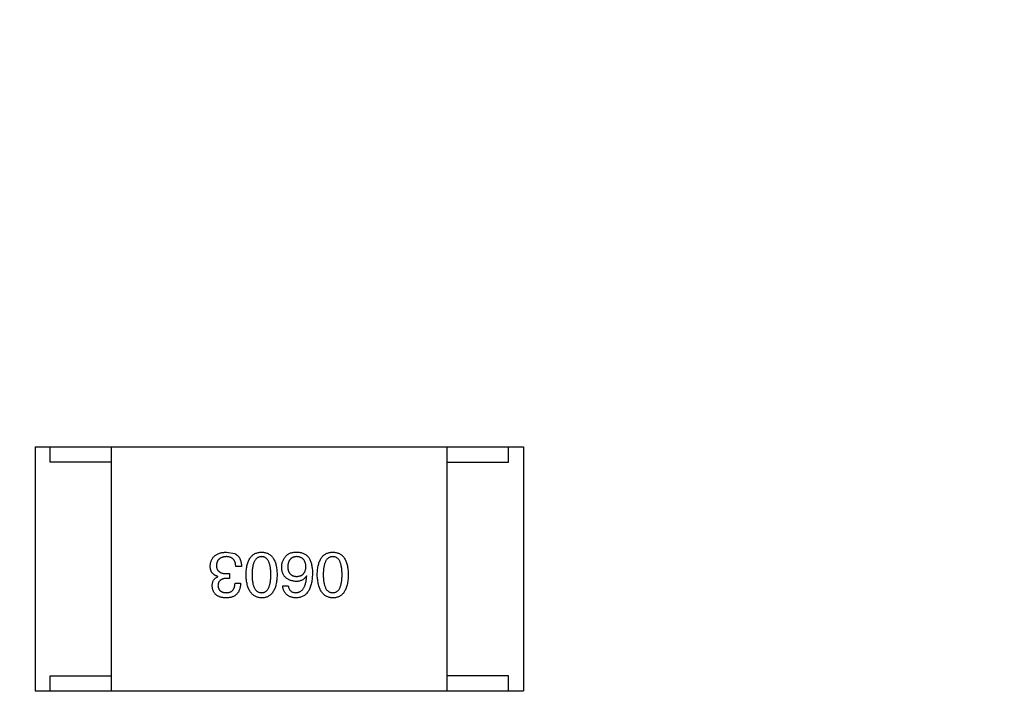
# Model space of a CAD drawing. Header units: inches. Extents: x -36 to 490, y -51 to 98.
# Tile 67 of 153: x 416.46 to 419.68, y 19.41 to 21.65. Entities that reach past the tile are written whole.
import ezdxf

# ---------------------------------------------------------------- set-up
doc = ezdxf.new("R2010")
doc.units = ezdxf.units.IN
doc.header["$LTSCALE"] = 1.21
doc.header["$MEASUREMENT"] = 0
doc.header["$PDMODE"] = 3
doc.header["$PDSIZE"] = 0.3125
doc.layers.get('0').update_dxf_attribs({"linetype": 'CONTINUOUS'})
doc.layers.get('Defpoints').update_dxf_attribs({"linetype": 'CONTINUOUS'})
doc.layers.add('DIM', color=3, linetype='CONTINUOUS')
doc.styles.get("Standard").update_dxf_attribs({"font": 'txt', "width": 0.8})
doc.dimstyles.get("Standard").update_dxf_attribs({"dimtxt": 0.15625, "dimasz": 0.1875, "dimexe": 0.125, "dimexo": 0.0625, "dimgap": 0.09, "dimtad": 0, "dimtih": 1, "dimtoh": 1, "dimzin": 4, "dimdsep": 46, "dimtxsty": 'Standard', "dimblk": '_FILLED', "dimblk1": '_FILLED', "dimblk2": '_FILLED', "dimcen": 0.09, "dimazin": 1, "dimtp": 0.01, "dimtm": 0.01, "dimtfac": 1, "dimtofl": 0, "dimtmove": 0, "dimatfit": 3, "dimldrblk": '_FILLED', "dimfxl": 1, "dimtolj": 1, "dimtzin": 4, "dimarcsym": 0})

# ---------------------------------------------------------------- blocks, each defined once
blk = doc.blocks.new('_FILLED')
at = {"color": 0, "linetype": 'ByBlock'}
blk.add_solid([(0, 0), (-1, 0.1667), (-1, -0.1667)], dxfattribs=at)
blk = doc.blocks.new('*D70')
at = {"layer": 'Defpoints', "color": 0}
for p in [(406.8003, 41.9888), (406.8003, -7.0611), (488.6342, -7.0611)]:
    blk.add_point(p, dxfattribs=at)
at = {"layer": 'DIM', "color": 0, "lineweight": -2}
for p, q in [((406.8628, 41.9888), (488.7592, 41.9888)), ((488.6342, 39.4488), (488.6342, 21.3872)), ((488.6342, -4.5211), (488.6342, 13.5405)), ((406.8628, -7.0611), (488.7592, -7.0611))]:
    blk.add_line(p, q, dxfattribs=at)
at = {"layer": 'DIM', "color": 0, "lineweight": -2, "xscale": 2.54, "yscale": 2.54, "zscale": 2.54}
for p, rotation in [((488.6342, 41.9888), 90), ((488.6342, -7.0611), 270)]:
    blk.add_blockref('_FILLED', p, dxfattribs=dict(at, rotation=rotation))
at = {"layer": 'DIM', "color": 0, "insert": (488.6342, 17.4638), "char_height": 2.5, "attachment_point": 5, "rotation": 90, "line_spacing_factor": 2.5}
blk.add_mtext('\\A1;49.05', dxfattribs=at)

msp = doc.modelspace()

# ---------------------------------------------------------------- linework, layer by layer
at = {"color": 7, "linetype": 'Continuous'}
for p, q in [((416.5055, 20.2542), (418.1055, 20.2542)), ((416.5055, 20.2542), (416.5055, 19.4542)), ((416.5555, 20.2042), (416.5555, 20.2542)), ((416.7555, 19.4542), (416.7555, 20.2542)), ((417.8555, 19.4542), (417.8555, 20.2542)), ((418.0555, 20.2042), (418.0555, 20.2542)), ((418.1055, 20.2542), (418.1055, 19.4542)), ((416.7555, 20.2042), (416.5555, 20.2042)), ((417.8555, 20.2042), (418.0555, 20.2042)), ((417.1324, 19.909), (417.1595, 19.9041)), ((417.1037, 19.8286), (417.1037, 19.8295)), ((417.1332, 19.8385), (417.1422, 19.8385)), ((417.1422, 19.8385), (417.1422, 19.8229)), ((417.1816, 19.8614), (417.1627, 19.8614)), ((417.3951, 19.8303), (417.3942, 19.8311)), ((417.1422, 19.8229), (417.1324, 19.8229)), ((417.1603, 19.8073), (417.1783, 19.8073)), ((417.3164, 19.7983), (417.3344, 19.7983)), ((416.5555, 19.5042), (416.7555, 19.5042)), ((416.5555, 19.4542), (416.5555, 19.5042)), ((418.0555, 19.5042), (417.8555, 19.5042)), ((418.0555, 19.4542), (418.0555, 19.5042)), ((416.5055, 19.4542), (418.1055, 19.4542))]:
    msp.add_line(p, q, dxfattribs=at)
for points, knots in [([(417.0791, 19.8631), (417.0793, 19.8649), (417.0795, 19.8684), (417.0804, 19.8734), (417.0816, 19.8781), (417.0833, 19.8825), (417.0853, 19.8866), (417.0877, 19.8903), (417.0905, 19.8937), (417.0936, 19.8968), (417.0972, 19.8995), (417.1011, 19.9018), (417.1054, 19.9039), (417.1101, 19.9056), (417.1151, 19.9069), (417.1205, 19.908), (417.1263, 19.9087), (417.1303, 19.9089), (417.1324, 19.909)], [0, 0, 0, 0, 0.068236, 0.132937, 0.194125, 0.253174, 0.310181, 0.365986, 0.421096, 0.476216, 0.532352, 0.590232, 0.649824, 0.71274, 0.778406, 0.848058, 0.921922, 1, 1, 1, 1]), ([(417.1316, 19.8942), (417.1304, 19.8941), (417.128, 19.894), (417.1245, 19.8934), (417.1213, 19.8928), (417.1183, 19.8919), (417.1155, 19.8908), (417.1129, 19.8895), (417.1105, 19.888), (417.1084, 19.8863), (417.1065, 19.8844), (417.1048, 19.8823), (417.1034, 19.88), (417.1022, 19.8775), (417.1012, 19.8748), (417.1004, 19.8719), (417.0999, 19.8688), (417.0997, 19.8666), (417.0996, 19.8655)], [0, 0, 0, 0, 0.076694, 0.149502, 0.218019, 0.283183, 0.345589, 0.405199, 0.462852, 0.519478, 0.575313, 0.630559, 0.687006, 0.744638, 0.804006, 0.866059, 0.931486, 1, 1, 1, 1]), ([(417.1627, 19.8614), (417.1627, 19.8628), (417.1626, 19.8653), (417.1621, 19.8691), (417.1615, 19.8725), (417.1605, 19.8757), (417.1594, 19.8787), (417.158, 19.8814), (417.1564, 19.8839), (417.1546, 19.8861), (417.1525, 19.888), (417.1502, 19.8897), (417.1477, 19.8911), (417.1449, 19.8922), (417.1419, 19.8931), (417.1386, 19.8938), (417.1352, 19.8942), (417.1328, 19.8942), (417.1316, 19.8942)], [0, 0, 0, 0, 0.07723, 0.149593, 0.217944, 0.282232, 0.34411, 0.402297, 0.458791, 0.513966, 0.568538, 0.623291, 0.679957, 0.737243, 0.798142, 0.86118, 0.928728, 1, 1, 1, 1]), ([(417.1595, 19.9041), (417.1603, 19.9036), (417.1621, 19.9028), (417.1645, 19.9013), (417.1668, 19.8996), (417.1689, 19.8977), (417.1708, 19.8957), (417.1726, 19.8935), (417.1742, 19.8911), (417.1757, 19.8885), (417.177, 19.8857), (417.1782, 19.8828), (417.1791, 19.8797), (417.1799, 19.8764), (417.1806, 19.8729), (417.1811, 19.8692), (417.1814, 19.8654), (417.1815, 19.8628), (417.1816, 19.8614)], [0, 0, 0, 0, 0.056906, 0.113264, 0.168825, 0.223843, 0.279195, 0.335267, 0.392098, 0.450414, 0.51054, 0.572219, 0.636652, 0.703156, 0.773102, 0.845505, 0.921063, 1, 1, 1, 1]), ([(417.1965, 19.8352), (417.1966, 19.8382), (417.1968, 19.8439), (417.1976, 19.8522), (417.1987, 19.8599), (417.2002, 19.867), (417.2021, 19.8737), (417.2043, 19.8797), (417.2069, 19.8852), (417.2099, 19.8901), (417.2133, 19.8945), (417.217, 19.8983), (417.2212, 19.9015), (417.2257, 19.9042), (417.2306, 19.9062), (417.2358, 19.9078), (417.2415, 19.9087), (417.2454, 19.9089), (417.2473, 19.909)], [0, 0, 0, 0, 0.08769, 0.170218, 0.24749, 0.319818, 0.387758, 0.451391, 0.511445, 0.568185, 0.622681, 0.67526, 0.726746, 0.778428, 0.830764, 0.884397, 0.940866, 1, 1, 1, 1]), ([(417.2473, 19.8942), (417.2461, 19.8941), (417.2436, 19.894), (417.24, 19.8932), (417.2367, 19.892), (417.2337, 19.8903), (417.2308, 19.8882), (417.2283, 19.8855), (417.2259, 19.8825), (417.2239, 19.879), (417.222, 19.8751), (417.2205, 19.8707), (417.2191, 19.8659), (417.2181, 19.8606), (417.2172, 19.8549), (417.2166, 19.8487), (417.2163, 19.8421), (417.2162, 19.8376), (417.2162, 19.8352)], [0, 0, 0, 0, 0.050879, 0.099377, 0.146973, 0.193618, 0.240619, 0.289461, 0.34047, 0.395283, 0.453059, 0.515633, 0.582666, 0.655287, 0.732971, 0.815933, 0.905166, 1, 1, 1, 1]), ([(417.2473, 19.909), (417.2493, 19.9089), (417.2532, 19.9087), (417.2588, 19.9078), (417.2641, 19.9062), (417.269, 19.9042), (417.2735, 19.9015), (417.2776, 19.8983), (417.2814, 19.8945), (417.2847, 19.8901), (417.2878, 19.8852), (417.2904, 19.8797), (417.2926, 19.8737), (417.2945, 19.867), (417.296, 19.8599), (417.2971, 19.8522), (417.2979, 19.8439), (417.2981, 19.8382), (417.2982, 19.8352)], [0, 0, 0, 0, 0.059135, 0.115606, 0.169241, 0.221578, 0.273261, 0.324749, 0.377329, 0.431642, 0.488541, 0.548597, 0.612232, 0.680174, 0.752504, 0.829777, 0.912307, 1, 1, 1, 1]), ([(417.2777, 19.8352), (417.2776, 19.8376), (417.2776, 19.8422), (417.2772, 19.8489), (417.2767, 19.8551), (417.2759, 19.8609), (417.2748, 19.8662), (417.2735, 19.8711), (417.272, 19.8755), (417.2702, 19.8794), (417.2682, 19.8829), (417.2659, 19.8859), (417.2634, 19.8885), (417.2607, 19.8906), (417.2577, 19.8923), (417.2544, 19.8934), (417.251, 19.8941), (417.2486, 19.8942), (417.2473, 19.8942)], [0, 0, 0, 0, 0.096457, 0.187288, 0.27178, 0.350132, 0.423455, 0.491343, 0.554037, 0.612253, 0.666313, 0.717038, 0.764921, 0.811214, 0.856775, 0.902988, 0.950234, 1, 1, 1, 1]), ([(417.3131, 19.8598), (417.3131, 19.8615), (417.3132, 19.865), (417.3139, 19.8701), (417.3151, 19.875), (417.3167, 19.8797), (417.3188, 19.8842), (417.3213, 19.8886), (417.3243, 19.8928), (417.3267, 19.8954), (417.3278, 19.8967)], [0, 0, 0, 0, 0.12904, 0.253809, 0.377066, 0.499122, 0.621469, 0.744665, 0.870607, 1, 1, 1, 1]), ([(417.3278, 19.8967), (417.3288, 19.8977), (417.3307, 19.8999), (417.3342, 19.9025), (417.3381, 19.9047), (417.3425, 19.9064), (417.3474, 19.9078), (417.3527, 19.9086), (417.3586, 19.9091), (417.3626, 19.909), (417.3647, 19.909)], [0, 0, 0, 0, 0.105033, 0.21147, 0.321511, 0.438526, 0.563605, 0.698055, 0.843218, 1, 1, 1, 1]), ([(417.3615, 19.8942), (417.3604, 19.8941), (417.3582, 19.8939), (417.3551, 19.8934), (417.3522, 19.8926), (417.3495, 19.8916), (417.347, 19.8903), (417.3447, 19.8888), (417.3426, 19.887), (417.3407, 19.885), (417.339, 19.8828), (417.3375, 19.8803), (417.3362, 19.8776), (417.3351, 19.8747), (417.3342, 19.8715), (417.3335, 19.8681), (417.333, 19.8644), (417.3328, 19.8619), (417.3328, 19.8606)], [0, 0, 0, 0, 0.066682, 0.130303, 0.190802, 0.248749, 0.30534, 0.361219, 0.415721, 0.471765, 0.528279, 0.586428, 0.64659, 0.710143, 0.776461, 0.846692, 0.921137, 1, 1, 1, 1]), ([(417.3926, 19.8614), (417.3925, 19.8627), (417.3924, 19.8652), (417.3918, 19.8689), (417.391, 19.8723), (417.3901, 19.8754), (417.3889, 19.8784), (417.3875, 19.881), (417.3859, 19.8835), (417.384, 19.8856), (417.382, 19.8876), (417.3797, 19.8893), (417.3772, 19.8907), (417.3744, 19.8919), (417.3715, 19.8929), (417.3683, 19.8936), (417.365, 19.8941), (417.3627, 19.8942), (417.3615, 19.8942)], [0, 0, 0, 0, 0.076467, 0.148148, 0.216496, 0.280559, 0.342274, 0.401168, 0.458322, 0.514073, 0.569257, 0.62465, 0.68124, 0.739113, 0.799947, 0.862804, 0.929597, 1, 1, 1, 1]), ([(417.3647, 19.909), (417.3668, 19.9089), (417.3708, 19.9086), (417.3766, 19.9075), (417.3821, 19.906), (417.3871, 19.9037), (417.3918, 19.901), (417.396, 19.8977), (417.3999, 19.8938), (417.4021, 19.8908), (417.4033, 19.8893)], [0, 0, 0, 0, 0.137449, 0.267856, 0.393219, 0.514735, 0.63397, 0.753734, 0.874967, 1, 1, 1, 1]), ([(417.4297, 19.8352), (417.4298, 19.8382), (417.43, 19.8439), (417.4307, 19.8522), (417.4318, 19.8599), (417.4334, 19.867), (417.4352, 19.8737), (417.4375, 19.8797), (417.4401, 19.8852), (417.443, 19.8901), (417.4464, 19.8945), (417.4502, 19.8983), (417.4543, 19.9015), (417.4588, 19.9042), (417.4637, 19.9062), (417.469, 19.9078), (417.4746, 19.9087), (417.4785, 19.9089), (417.4805, 19.909)], [0, 0, 0, 0, 0.08769, 0.170218, 0.24749, 0.319818, 0.387758, 0.451391, 0.511445, 0.568185, 0.622681, 0.67526, 0.726746, 0.778428, 0.830764, 0.884397, 0.940866, 1, 1, 1, 1]), ([(417.4805, 19.8942), (417.4792, 19.8941), (417.4768, 19.894), (417.4732, 19.8932), (417.4699, 19.892), (417.4668, 19.8903), (417.464, 19.8882), (417.4614, 19.8855), (417.4591, 19.8825), (417.457, 19.879), (417.4552, 19.8751), (417.4536, 19.8707), (417.4523, 19.8659), (417.4512, 19.8606), (417.4504, 19.8549), (417.4498, 19.8487), (417.4494, 19.8421), (417.4494, 19.8376), (417.4493, 19.8352)], [0, 0, 0, 0, 0.050879, 0.099377, 0.146973, 0.193618, 0.240619, 0.289461, 0.34047, 0.395283, 0.453059, 0.515633, 0.582666, 0.655287, 0.732971, 0.815933, 0.905166, 1, 1, 1, 1]), ([(417.4805, 19.909), (417.4825, 19.9089), (417.4864, 19.9087), (417.492, 19.9078), (417.4972, 19.9062), (417.5021, 19.9042), (417.5067, 19.9015), (417.5108, 19.8983), (417.5146, 19.8945), (417.5179, 19.8901), (417.5209, 19.8852), (417.5235, 19.8797), (417.5258, 19.8737), (417.5276, 19.867), (417.5291, 19.8599), (417.5302, 19.8522), (417.531, 19.8439), (417.5312, 19.8382), (417.5313, 19.8352)], [0, 0, 0, 0, 0.059135, 0.115606, 0.169241, 0.221578, 0.273261, 0.324749, 0.377329, 0.431642, 0.488541, 0.548597, 0.612232, 0.680174, 0.752504, 0.829777, 0.912307, 1, 1, 1, 1]), ([(417.5108, 19.8352), (417.5108, 19.8376), (417.5108, 19.8422), (417.5104, 19.8489), (417.5098, 19.8551), (417.509, 19.8609), (417.5079, 19.8662), (417.5067, 19.8711), (417.5051, 19.8755), (417.5033, 19.8794), (417.5013, 19.8829), (417.4991, 19.8859), (417.4966, 19.8885), (417.4938, 19.8906), (417.4908, 19.8923), (417.4876, 19.8934), (417.4841, 19.8941), (417.4817, 19.8942), (417.4805, 19.8942)], [0, 0, 0, 0, 0.096457, 0.187288, 0.27178, 0.350132, 0.423455, 0.491343, 0.554037, 0.612253, 0.666313, 0.717038, 0.764921, 0.811214, 0.856775, 0.902988, 0.950234, 1, 1, 1, 1]), ([(417.1037, 19.8295), (417.1027, 19.8298), (417.1008, 19.8304), (417.098, 19.8315), (417.0954, 19.8329), (417.093, 19.8343), (417.0907, 19.8359), (417.0887, 19.8376), (417.0869, 19.8395), (417.0852, 19.8415), (417.0838, 19.8437), (417.0825, 19.8461), (417.0815, 19.8485), (417.0806, 19.8512), (417.0799, 19.8539), (417.0795, 19.8569), (417.0792, 19.8599), (417.0791, 19.862), (417.0791, 19.8631)], [0, 0, 0, 0, 0.069445, 0.136039, 0.200011, 0.261745, 0.322328, 0.381403, 0.438864, 0.496655, 0.554398, 0.612391, 0.672266, 0.733005, 0.79604, 0.861293, 0.928785, 1, 1, 1, 1]), ([(417.0996, 19.8655), (417.0996, 19.8644), (417.0997, 19.8623), (417.1001, 19.8592), (417.1007, 19.8564), (417.1016, 19.8537), (417.1028, 19.8513), (417.1043, 19.849), (417.106, 19.847), (417.108, 19.8452), (417.1103, 19.8436), (417.1127, 19.8422), (417.1155, 19.8411), (417.1186, 19.8401), (417.1219, 19.8394), (417.1254, 19.8389), (417.1292, 19.8385), (417.1319, 19.8385), (417.1332, 19.8385)], [0, 0, 0, 0, 0.066518, 0.129194, 0.188613, 0.245254, 0.300032, 0.353805, 0.407079, 0.461108, 0.516272, 0.574141, 0.634837, 0.699275, 0.767504, 0.840272, 0.917505, 1, 1, 1, 1]), ([(417.4033, 19.8893), (417.4041, 19.8877), (417.4059, 19.8845), (417.4081, 19.8793), (417.4099, 19.8736), (417.4113, 19.8675), (417.4125, 19.8609), (417.4133, 19.8538), (417.4139, 19.8463), (417.4139, 19.8411), (417.4139, 19.8385)], [0, 0, 0, 0, 0.101889, 0.209155, 0.322694, 0.442863, 0.569758, 0.70479, 0.848502, 1, 1, 1, 1]), ([(417.2473, 19.759), (417.2454, 19.7591), (417.2415, 19.7593), (417.236, 19.7604), (417.2308, 19.7621), (417.226, 19.7642), (417.2215, 19.767), (417.2174, 19.7704), (417.2137, 19.7744), (417.2103, 19.7789), (417.2073, 19.784), (417.2047, 19.7896), (417.2024, 19.7958), (417.2005, 19.8026), (417.199, 19.81), (417.1978, 19.8179), (417.1969, 19.8263), (417.1967, 19.8322), (417.1965, 19.8352)], [0, 0, 0, 0, 0.057415, 0.112361, 0.16496, 0.216437, 0.267441, 0.318839, 0.371478, 0.426325, 0.483626, 0.544235, 0.608673, 0.677374, 0.750405, 0.828394, 0.911525, 1, 1, 1, 1]), ([(417.2162, 19.8352), (417.2162, 19.8328), (417.2163, 19.8282), (417.2166, 19.8215), (417.2172, 19.8153), (417.2181, 19.8095), (417.2191, 19.8042), (417.2205, 19.7993), (417.222, 19.7949), (417.2238, 19.791), (417.226, 19.7875), (417.2283, 19.7845), (417.2308, 19.7819), (417.2336, 19.7798), (417.2367, 19.7782), (417.2401, 19.777), (417.2436, 19.7763), (417.2461, 19.7762), (417.2473, 19.7762)], [0, 0, 0, 0, 0.095719, 0.185854, 0.269738, 0.347952, 0.420315, 0.487894, 0.550245, 0.608186, 0.662454, 0.713283, 0.761375, 0.808209, 0.854301, 0.901312, 0.949396, 1, 1, 1, 1]), ([(417.2473, 19.7762), (417.2486, 19.7762), (417.251, 19.7763), (417.2544, 19.777), (417.2577, 19.7782), (417.2607, 19.7798), (417.2634, 19.7819), (417.2659, 19.7845), (417.2682, 19.7875), (417.2702, 19.791), (417.272, 19.7949), (417.2735, 19.7993), (417.2748, 19.8042), (417.2759, 19.8095), (417.2767, 19.8153), (417.2772, 19.8215), (417.2776, 19.8282), (417.2776, 19.8328), (417.2777, 19.8352)], [0, 0, 0, 0, 0.049764, 0.097007, 0.143217, 0.188577, 0.235116, 0.282997, 0.333719, 0.387776, 0.445989, 0.508679, 0.576563, 0.649481, 0.728235, 0.812722, 0.903548, 1, 1, 1, 1]), ([(417.2982, 19.8352), (417.2981, 19.8322), (417.2979, 19.8262), (417.2971, 19.8177), (417.296, 19.8097), (417.2945, 19.8023), (417.2926, 19.7955), (417.2904, 19.7892), (417.2878, 19.7836), (417.2848, 19.7785), (417.2814, 19.7739), (417.2776, 19.77), (417.2735, 19.7667), (417.269, 19.7639), (417.2641, 19.7618), (417.2588, 19.7602), (417.2532, 19.7592), (417.2493, 19.7591), (417.2473, 19.759)], [0, 0, 0, 0, 0.088823, 0.172287, 0.250296, 0.323438, 0.392244, 0.456221, 0.516635, 0.573871, 0.628, 0.680335, 0.731489, 0.782557, 0.834044, 0.886738, 0.942089, 1, 1, 1, 1]), ([(417.3598, 19.8131), (417.358, 19.8132), (417.3544, 19.8136), (417.3493, 19.8145), (417.3445, 19.8156), (417.34, 19.8171), (417.3359, 19.819), (417.3321, 19.8211), (417.3287, 19.8236), (417.3256, 19.8263), (417.3228, 19.8294), (417.3204, 19.8329), (417.3183, 19.8366), (417.3165, 19.8406), (417.3152, 19.845), (417.3141, 19.8496), (417.3134, 19.8546), (417.3132, 19.858), (417.3131, 19.8598)], [0, 0, 0, 0, 0.074228, 0.144548, 0.211288, 0.274576, 0.335162, 0.393915, 0.450599, 0.506657, 0.562409, 0.618617, 0.676096, 0.735061, 0.79654, 0.860906, 0.928473, 1, 1, 1, 1]), ([(417.3328, 19.8606), (417.3329, 19.8594), (417.333, 19.857), (417.3335, 19.8535), (417.3343, 19.8503), (417.3352, 19.8473), (417.3363, 19.8446), (417.3376, 19.842), (417.3392, 19.8397), (417.3409, 19.8376), (417.3429, 19.8358), (417.345, 19.8342), (417.3474, 19.8328), (417.35, 19.8317), (417.3528, 19.8307), (417.3558, 19.8301), (417.359, 19.8296), (417.3611, 19.8295), (417.3623, 19.8295)], [0, 0, 0, 0, 0.076288, 0.14871, 0.216387, 0.281386, 0.342528, 0.402111, 0.4591, 0.514852, 0.569974, 0.625644, 0.682226, 0.740156, 0.800362, 0.863471, 0.930116, 1, 1, 1, 1]), ([(417.4139, 19.8385), (417.4138, 19.8353), (417.4136, 19.8292), (417.4128, 19.8204), (417.4116, 19.8121), (417.41, 19.8044), (417.4081, 19.7974), (417.4057, 19.7909), (417.4029, 19.785), (417.3997, 19.7797), (417.3961, 19.775), (417.3921, 19.7709), (417.3877, 19.7673), (417.3829, 19.7645), (417.3777, 19.7622), (417.3721, 19.7605), (417.3661, 19.7594), (417.3619, 19.7591), (417.3598, 19.759)], [0, 0, 0, 0, 0.087517, 0.169686, 0.246944, 0.319347, 0.387088, 0.450961, 0.511075, 0.567974, 0.622351, 0.675039, 0.726853, 0.778688, 0.83093, 0.884738, 0.941043, 1, 1, 1, 1]), ([(417.3942, 19.8311), (417.3934, 19.8297), (417.3917, 19.8269), (417.3885, 19.8231), (417.3849, 19.82), (417.3807, 19.8174), (417.3761, 19.8155), (417.3711, 19.8141), (417.3656, 19.8132), (417.3618, 19.8131), (417.3598, 19.8131)], [0, 0, 0, 0, 0.122276, 0.239997, 0.35611, 0.473903, 0.59404, 0.720428, 0.855383, 1, 1, 1, 1]), ([(417.3598, 19.7762), (417.3611, 19.7763), (417.3637, 19.7765), (417.3673, 19.7773), (417.3708, 19.7785), (417.374, 19.7802), (417.3771, 19.7821), (417.3798, 19.7845), (417.3824, 19.7874), (417.3847, 19.7905), (417.3868, 19.7941), (417.3887, 19.7981), (417.3903, 19.8025), (417.3917, 19.8073), (417.3929, 19.8125), (417.3938, 19.8181), (417.3946, 19.824), (417.3949, 19.8282), (417.3951, 19.8303)], [0, 0, 0, 0, 0.054741, 0.107075, 0.158339, 0.208382, 0.258772, 0.310045, 0.362765, 0.417822, 0.475982, 0.537466, 0.602901, 0.673037, 0.747247, 0.826291, 0.910782, 1, 1, 1, 1]), ([(417.3623, 19.8295), (417.3634, 19.8295), (417.3657, 19.8296), (417.369, 19.8301), (417.372, 19.8308), (417.3749, 19.8317), (417.3776, 19.8329), (417.38, 19.8343), (417.3822, 19.8359), (417.3842, 19.8378), (417.3861, 19.84), (417.3876, 19.8423), (417.389, 19.8449), (417.3901, 19.8478), (417.3911, 19.8509), (417.3918, 19.8542), (417.3923, 19.8577), (417.3925, 19.8602), (417.3926, 19.8614)], [0, 0, 0, 0, 0.070453, 0.136523, 0.199866, 0.260392, 0.318446, 0.374657, 0.430182, 0.485556, 0.541071, 0.598396, 0.657208, 0.718642, 0.783247, 0.851631, 0.923928, 1, 1, 1, 1]), ([(417.4805, 19.759), (417.4785, 19.7591), (417.4747, 19.7593), (417.4692, 19.7604), (417.464, 19.7621), (417.4591, 19.7642), (417.4547, 19.767), (417.4506, 19.7704), (417.4468, 19.7744), (417.4435, 19.7789), (417.4405, 19.784), (417.4378, 19.7896), (417.4356, 19.7958), (417.4337, 19.8026), (417.4321, 19.81), (417.4309, 19.8179), (417.4301, 19.8263), (417.4298, 19.8322), (417.4297, 19.8352)], [0, 0, 0, 0, 0.057415, 0.112361, 0.16496, 0.216437, 0.267441, 0.318839, 0.371478, 0.426325, 0.483626, 0.544235, 0.608673, 0.677374, 0.750405, 0.828394, 0.911525, 1, 1, 1, 1]), ([(417.4493, 19.8352), (417.4494, 19.8328), (417.4494, 19.8282), (417.4498, 19.8215), (417.4504, 19.8153), (417.4512, 19.8095), (417.4523, 19.8042), (417.4536, 19.7993), (417.4552, 19.7949), (417.457, 19.791), (417.4591, 19.7875), (417.4614, 19.7845), (417.464, 19.7819), (417.4668, 19.7798), (417.4699, 19.7782), (417.4732, 19.777), (417.4768, 19.7763), (417.4792, 19.7762), (417.4805, 19.7762)], [0, 0, 0, 0, 0.095719, 0.185854, 0.269738, 0.347952, 0.420315, 0.487894, 0.550245, 0.608186, 0.662454, 0.713283, 0.761375, 0.808209, 0.854301, 0.901312, 0.949396, 1, 1, 1, 1]), ([(417.4805, 19.7762), (417.4817, 19.7762), (417.4841, 19.7763), (417.4876, 19.777), (417.4908, 19.7782), (417.4938, 19.7798), (417.4966, 19.7819), (417.4991, 19.7845), (417.5013, 19.7875), (417.5033, 19.791), (417.5051, 19.7949), (417.5067, 19.7993), (417.5079, 19.8042), (417.509, 19.8095), (417.5098, 19.8153), (417.5104, 19.8215), (417.5108, 19.8282), (417.5108, 19.8328), (417.5108, 19.8352)], [0, 0, 0, 0, 0.049764, 0.097007, 0.143217, 0.188577, 0.235116, 0.282997, 0.333719, 0.387776, 0.445989, 0.508679, 0.576563, 0.649481, 0.728235, 0.812722, 0.903548, 1, 1, 1, 1]), ([(417.5313, 19.8352), (417.5312, 19.8322), (417.531, 19.8262), (417.5302, 19.8177), (417.5291, 19.8097), (417.5276, 19.8023), (417.5258, 19.7955), (417.5235, 19.7892), (417.5209, 19.7836), (417.5179, 19.7785), (417.5146, 19.7739), (417.5108, 19.77), (417.5067, 19.7667), (417.5021, 19.7639), (417.4972, 19.7618), (417.492, 19.7602), (417.4864, 19.7592), (417.4825, 19.7591), (417.4805, 19.759)], [0, 0, 0, 0, 0.088823, 0.172287, 0.250296, 0.323438, 0.392244, 0.456221, 0.516635, 0.573871, 0.628, 0.680335, 0.731489, 0.782557, 0.834044, 0.886738, 0.942089, 1, 1, 1, 1]), ([(417.0857, 19.7975), (417.0857, 19.7993), (417.0858, 19.8029), (417.0867, 19.808), (417.0881, 19.8126), (417.09, 19.8168), (417.0926, 19.8205), (417.0958, 19.8238), (417.0995, 19.8265), (417.1023, 19.8279), (417.1037, 19.8286)], [0, 0, 0, 0, 0.143686, 0.277942, 0.40333, 0.521785, 0.638573, 0.755208, 0.874773, 1, 1, 1, 1]), ([(417.1308, 19.759), (417.129, 19.7591), (417.1257, 19.7592), (417.1208, 19.7599), (417.1163, 19.7607), (417.112, 19.7619), (417.1081, 19.7634), (417.1045, 19.7651), (417.1011, 19.7671), (417.0982, 19.7694), (417.0955, 19.7719), (417.0931, 19.7748), (417.0911, 19.7779), (417.0893, 19.7813), (417.0879, 19.7849), (417.0869, 19.7889), (417.0861, 19.7931), (417.0858, 19.796), (417.0857, 19.7975)], [0, 0, 0, 0, 0.077845, 0.151584, 0.221397, 0.287366, 0.350104, 0.410398, 0.467998, 0.524388, 0.579979, 0.635152, 0.690917, 0.747936, 0.806661, 0.867861, 0.932479, 1, 1, 1, 1]), ([(417.1324, 19.8229), (417.1313, 19.8229), (417.1292, 19.8228), (417.1261, 19.8224), (417.1232, 19.8219), (417.1205, 19.8212), (417.1181, 19.8203), (417.1158, 19.8192), (417.1138, 19.818), (417.1119, 19.8166), (417.1102, 19.815), (417.1088, 19.8132), (417.1075, 19.8113), (417.1065, 19.8092), (417.1057, 19.807), (417.1051, 19.8045), (417.1047, 19.8019), (417.1046, 19.8001), (417.1045, 19.7991)], [0, 0, 0, 0, 0.079415, 0.154091, 0.22508, 0.29186, 0.355026, 0.415127, 0.472418, 0.528511, 0.583551, 0.638361, 0.693547, 0.750023, 0.807857, 0.868401, 0.932259, 1, 1, 1, 1]), ([(417.1045, 19.7991), (417.1046, 19.7982), (417.1048, 19.7965), (417.1053, 19.794), (417.1059, 19.7916), (417.1068, 19.7894), (417.1078, 19.7874), (417.1091, 19.7855), (417.1105, 19.7838), (417.1121, 19.7823), (417.1139, 19.7809), (417.1159, 19.7798), (417.118, 19.7787), (417.1204, 19.7779), (417.1229, 19.7772), (417.1256, 19.7767), (417.1285, 19.7763), (417.1305, 19.7762), (417.1316, 19.7762)], [0, 0, 0, 0, 0.067655, 0.132224, 0.194132, 0.253145, 0.309858, 0.366002, 0.421361, 0.47702, 0.532632, 0.590536, 0.65067, 0.713258, 0.779588, 0.848803, 0.921949, 1, 1, 1, 1]), ([(417.1783, 19.8073), (417.1782, 19.8054), (417.1781, 19.8017), (417.1775, 19.7963), (417.1765, 19.7912), (417.1751, 19.7865), (417.1734, 19.7822), (417.1713, 19.7782), (417.1689, 19.7746), (417.1661, 19.7714), (417.1629, 19.7686), (417.1594, 19.7661), (417.1555, 19.7639), (417.1512, 19.7622), (417.1466, 19.7608), (417.1416, 19.7598), (417.1363, 19.7592), (417.1326, 19.759), (417.1308, 19.759)], [0, 0, 0, 0, 0.074804, 0.144899, 0.211458, 0.274554, 0.334363, 0.392059, 0.448123, 0.503024, 0.558154, 0.613471, 0.670844, 0.729926, 0.792003, 0.857405, 0.926768, 1, 1, 1, 1]), ([(417.1316, 19.7762), (417.1327, 19.7762), (417.1349, 19.7763), (417.1381, 19.7766), (417.141, 19.7772), (417.1438, 19.7781), (417.1464, 19.7792), (417.1487, 19.7805), (417.1508, 19.7821), (417.1527, 19.7839), (417.1544, 19.786), (417.1559, 19.7884), (417.1572, 19.7909), (417.1582, 19.7937), (417.1591, 19.7968), (417.1597, 19.8001), (417.1601, 19.8036), (417.1602, 19.8061), (417.1603, 19.8073)], [0, 0, 0, 0, 0.069877, 0.136363, 0.198671, 0.257968, 0.315462, 0.370709, 0.425568, 0.479847, 0.535753, 0.592303, 0.651386, 0.713311, 0.778642, 0.84836, 0.921866, 1, 1, 1, 1]), ([(417.3598, 19.759), (417.3582, 19.7591), (417.3551, 19.7594), (417.3506, 19.7601), (417.3464, 19.761), (417.3424, 19.7623), (417.3387, 19.7638), (417.3353, 19.7656), (417.3321, 19.7677), (417.3292, 19.77), (417.3266, 19.7726), (417.3244, 19.7755), (417.3223, 19.7786), (417.3206, 19.782), (417.3191, 19.7857), (417.3179, 19.7897), (417.3169, 19.7939), (417.3166, 19.7968), (417.3164, 19.7983)], [0, 0, 0, 0, 0.073784, 0.144317, 0.211047, 0.274818, 0.336501, 0.395724, 0.453465, 0.510016, 0.566585, 0.622844, 0.680328, 0.739335, 0.800408, 0.863904, 0.93053, 1, 1, 1, 1]), ([(417.3344, 19.7983), (417.3348, 19.7966), (417.3355, 19.7933), (417.3374, 19.7887), (417.3397, 19.7848), (417.3427, 19.7816), (417.3462, 19.7792), (417.3503, 19.7774), (417.3549, 19.7763), (417.3581, 19.7762), (417.3598, 19.7762)], [0, 0, 0, 0, 0.1439, 0.274233, 0.394478, 0.509388, 0.621911, 0.738504, 0.863414, 1, 1, 1, 1])]:
    msp.add_open_spline(points, degree=3, knots=knots, dxfattribs=at)

# ---------------------------------------------------------------- dimensions: what is measured, and where the dimension line sits
at = {"layer": 'DIM'}
dim = msp.add_linear_dim(base=(488.6342, -7.0611), p1=(406.8003, 41.9888), p2=(406.8003, -7.0611), angle=90, dimstyle='Standard', override={"dimtxt": 2.5, "dimasz": 2.54, "dimtih": 0, "dimtoh": 0, "dimzin": 0, "dimcen": 0.198, "dimadec": 0, "dimazin": 0, "dimtp": 0, "dimtm": 0, "dimtdec": 4, "dimtzin": 0}, dxfattribs=at)
dim.commit()
dim.dimension.update_dxf_attribs({"geometry": '*D70', "text_midpoint": (488.6342, 17.4638)})

doc.saveas('drawing.dxf')
